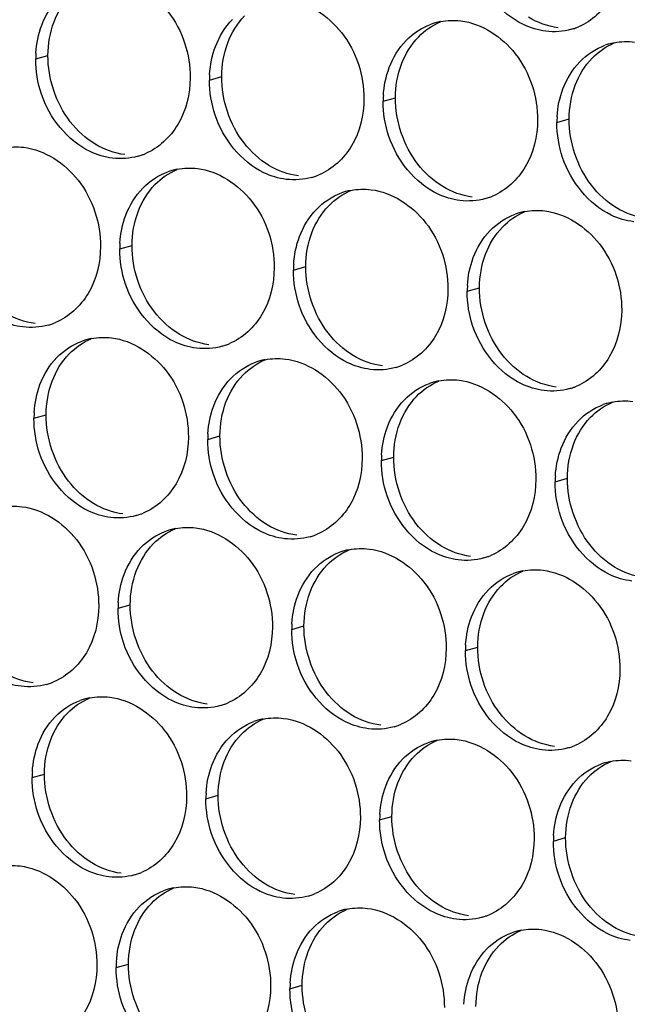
# Paper-space layout '45651_1_3' of a CAD drawing. Header units: millimetres. Extents: x -231 to 594, y 0 to 420.
# Tile 69 of 247: x 97 to 102, y 144 to 153. Entities that reach past the tile are written whole.
import ezdxf

# ---------------------------------------------------------------- set-up
doc = ezdxf.new("R2010")
doc.units = ezdxf.units.MM
doc.header["$LTSCALE"] = 32.67
doc.layers.add('02___PRT_ALL_AXES', color=7, linetype='CONTINUOUS')

psp = doc.layouts.new('45651_1_3')

# ---------------------------------------------------------------- linework, layer by layer
at = {"layer": '02___PRT_ALL_AXES', "color": 7, "linetype": 'CONTINUOUS'}
for p, q in [((96.9356, 152.5964), (97.0428, 152.6271)), ((98.4551, 152.4109), (98.5623, 152.4416)), ((99.9747, 152.2254), (100.0819, 152.2561)), ((101.4943, 152.04), (101.6015, 152.0706)), ((97.6707, 150.9333), (97.7779, 150.964)), ((99.1903, 150.7478), (99.2975, 150.7785)), ((100.7099, 150.5623), (100.8171, 150.593)), ((96.92, 149.4515), (97.0272, 149.4822)), ((98.4396, 149.266), (98.5468, 149.2967)), ((99.9592, 149.0806), (100.0664, 149.1112)), ((101.4788, 148.8951), (101.586, 148.9258)), ((97.6552, 147.7884), (97.7623, 147.8191)), ((99.1747, 147.6029), (99.2819, 147.6336)), ((100.6943, 147.4174), (100.8015, 147.4481)), ((96.9045, 146.3066), (97.0117, 146.3373)), ((98.4241, 146.1211), (98.5313, 146.1518)), ((99.9436, 145.9357), (100.0508, 145.9663)), ((101.4632, 145.7502), (101.5704, 145.7809)), ((97.6396, 144.6435), (97.7468, 144.6742)), ((99.1592, 144.458), (99.2664, 144.4887))]:
    psp.add_line(p, q, dxfattribs=at)
at = {"layer": '02___PRT_ALL_AXES', "color": 3, "linetype": 'CONTINUOUS'}
for centre, radius, start, end in [((100.5801, 152.3864), 0.5467, 105.94061, 109.76751), ((100.5815, 152.3814), 0.5519, 100.97724, 105.93831), ((101.4702, 153.3827), 0.5481, 289.77289, 292.73686), ((101.4707, 153.3814), 0.5467, 285.94061, 289.76751), ((102.0997, 152.201), 0.5467, 105.94061, 109.76751), ((102.1011, 152.1959), 0.5519, 100.97724, 105.93831), ((97.8274, 152.592), 0.8918, 176.51802, 179.71686), ((99.347, 152.4065), 0.8918, 176.51802, 179.71686), ((100.8666, 152.221), 0.8918, 176.51802, 179.71686), ((102.3861, 152.0356), 0.8918, 176.51802, 179.71686), ((97.6809, 152.2705), 0.5467, 285.94061, 289.76751), ((97.6804, 152.2719), 0.5481, 289.77289, 292.73686), ((98.2761, 151.0943), 0.5467, 105.94061, 109.76751), ((98.2775, 151.0892), 0.5519, 100.97724, 105.93831), ((99.1999, 152.0864), 0.5481, 289.77289, 292.73686), ((99.2005, 152.0851), 0.5467, 285.94061, 289.76751), ((99.7957, 150.9088), 0.5467, 105.94061, 109.76751), ((99.7971, 150.9038), 0.5519, 100.97724, 105.93831), ((100.7201, 151.8996), 0.5467, 285.94061, 289.76751), ((100.7195, 151.9009), 0.5481, 289.77289, 292.73686), ((101.3153, 150.7233), 0.5467, 105.94061, 109.76751), ((101.3167, 150.7183), 0.5519, 100.97724, 105.93831), ((98.5625, 150.9289), 0.8918, 176.51802, 179.71686), ((100.0821, 150.7434), 0.8918, 176.51802, 179.71686), ((101.6017, 150.5579), 0.8918, 176.51802, 179.71686), ((96.8959, 150.7942), 0.5481, 289.77289, 292.73686), ((96.8964, 150.7929), 0.5467, 285.94061, 289.76751), ((97.5254, 149.6125), 0.5467, 105.94061, 109.76751), ((97.5268, 149.6075), 0.5519, 100.97724, 105.93831), ((98.416, 150.6074), 0.5467, 285.94061, 289.76751), ((98.4155, 150.6087), 0.5481, 289.77289, 292.73686), ((99.045, 149.427), 0.5467, 105.94061, 109.76751), ((99.0464, 149.422), 0.5519, 100.97724, 105.93831), ((99.9356, 150.4219), 0.5467, 285.94061, 289.76751), ((99.9351, 150.4233), 0.5481, 289.77289, 292.73686), ((100.566, 149.2365), 0.5519, 100.97724, 105.93831), ((100.5646, 149.2415), 0.5467, 105.94061, 109.76751), ((101.4552, 150.2365), 0.5467, 285.94061, 289.76751), ((101.4547, 150.2378), 0.5481, 289.77289, 292.73686), ((102.0842, 149.0561), 0.5467, 105.94061, 109.76751), ((102.0856, 149.051), 0.5519, 100.97724, 105.93831), ((97.8118, 149.4471), 0.8918, 176.51802, 179.71686), ((99.3314, 149.2616), 0.8918, 176.51802, 179.71686), ((100.851, 149.0761), 0.8918, 176.51802, 179.71686), ((102.3706, 148.8907), 0.8918, 176.51802, 179.71686), ((97.6653, 149.1256), 0.5467, 285.94061, 289.76751), ((97.6648, 149.127), 0.5481, 289.77289, 292.73686), ((98.262, 147.9443), 0.5519, 100.97724, 105.93831), ((98.2606, 147.9494), 0.5467, 105.94061, 109.76751), ((99.1849, 148.9402), 0.5467, 285.94061, 289.76751), ((99.1844, 148.9415), 0.5481, 289.77289, 292.73686), ((99.7801, 147.7639), 0.5467, 105.94061, 109.76751), ((99.7816, 147.7589), 0.5519, 100.97724, 105.93831), ((100.7045, 148.7547), 0.5467, 285.94061, 289.76751), ((100.704, 148.756), 0.5481, 289.77289, 292.73686), ((101.2997, 147.5784), 0.5467, 105.94061, 109.76751), ((101.3011, 147.5734), 0.5519, 100.97724, 105.93831), ((98.547, 147.784), 0.8918, 176.51802, 179.71686), ((100.0666, 147.5985), 0.8918, 176.51802, 179.71686), ((101.5861, 147.413), 0.8918, 176.51802, 179.71686), ((96.8809, 147.648), 0.5467, 285.94061, 289.76751), ((96.8804, 147.6493), 0.5481, 289.77289, 292.73686), ((97.5099, 146.4676), 0.5467, 105.94061, 109.76751), ((97.5113, 146.4626), 0.5519, 100.97724, 105.93831), ((98.4005, 147.4625), 0.5467, 285.94061, 289.76751), ((98.4, 147.4638), 0.5481, 289.77289, 292.73686), ((99.0295, 146.2821), 0.5467, 105.94061, 109.76751), ((99.0309, 146.2771), 0.5519, 100.97724, 105.93831), ((99.9201, 147.277), 0.5467, 285.94061, 289.76751), ((99.9195, 147.2784), 0.5481, 289.77289, 292.73686), ((100.549, 146.0967), 0.5467, 105.94061, 109.76751), ((100.5505, 146.0916), 0.5519, 100.97724, 105.93831), ((101.4391, 147.0929), 0.5481, 289.77289, 292.73686), ((101.4397, 147.0916), 0.5467, 285.94061, 289.76751), ((102.0686, 145.9112), 0.5467, 105.94061, 109.76751), ((102.07, 145.9061), 0.5519, 100.97724, 105.93831), ((97.7963, 146.3022), 0.8918, 176.51802, 179.71686), ((99.3159, 146.1167), 0.8918, 176.51802, 179.71686), ((100.8355, 145.9313), 0.8918, 176.51802, 179.71686), ((102.355, 145.7458), 0.8918, 176.51802, 179.71686), ((97.6498, 145.9808), 0.5467, 285.94061, 289.76751), ((97.6493, 145.9821), 0.5481, 289.77289, 292.73686), ((98.245, 144.8045), 0.5467, 105.94061, 109.76751), ((98.2464, 144.7995), 0.5519, 100.97724, 105.93831), ((99.1689, 145.7966), 0.5481, 289.77289, 292.73686), ((99.1694, 145.7953), 0.5467, 285.94061, 289.76751), ((99.7646, 144.619), 0.5467, 105.94061, 109.76751), ((99.766, 144.614), 0.5519, 100.97724, 105.93831), ((100.689, 145.6098), 0.5467, 285.94061, 289.76751), ((100.6884, 145.6111), 0.5481, 289.77289, 292.73686), ((101.2842, 144.4335), 0.5467, 105.94061, 109.76751), ((101.2856, 144.4285), 0.5519, 100.97724, 105.93831), ((98.5314, 144.6391), 0.8918, 176.51802, 179.71686), ((100.051, 144.4536), 0.8918, 176.51802, 179.71686)]:
    psp.add_arc(centre, radius, start, end, dxfattribs=at)
for points, knots in [([(102.0761, 153.5423), (102.0754, 153.401), (102.0125, 153.1248), (101.7999, 152.9265), (101.6821, 152.8771)], [0, 0, 0, 0, 0.525086, 1, 1, 1, 1]), ([(101.3969, 152.8386), (101.3293, 152.8468), (101.0489, 152.9307), (100.8453, 153.1917), (100.7753, 153.4001)], [0, 0, 0, 0, 0.236458, 1, 1, 1, 1]), ([(97.6148, 153.3002), (97.7991, 153.2777), (98.1625, 153.0366), (98.2873, 152.6355), (98.2863, 152.4315)], [0, 0, 0, 0, 0.476473, 1, 1, 1, 1]), ([(99.1344, 153.1147), (99.3187, 153.0922), (99.6821, 152.8511), (99.8069, 152.4501), (99.8059, 152.2461)], [0, 0, 0, 0, 0.476473, 1, 1, 1, 1]), ([(100.654, 152.9292), (100.8383, 152.9067), (101.2017, 152.6656), (101.3265, 152.2646), (101.3255, 152.0606)], [0, 0, 0, 0, 0.476473, 1, 1, 1, 1]), ([(98.2863, 152.4315), (98.2856, 152.2902), (98.2226, 152.014), (98.0101, 151.8157), (97.8922, 151.7663)], [0, 0, 0, 0, 0.525086, 1, 1, 1, 1]), ([(97.607, 151.7277), (97.5395, 151.736), (97.2591, 151.8198), (97.0554, 152.0808), (96.9855, 152.2892)], [0, 0, 0, 0, 0.236458, 1, 1, 1, 1]), ([(99.8059, 152.2461), (99.8052, 152.1048), (99.7422, 151.8285), (99.5297, 151.6302), (99.4118, 151.5808)], [0, 0, 0, 0, 0.525086, 1, 1, 1, 1]), ([(99.1266, 151.5423), (99.0591, 151.5505), (98.7787, 151.6344), (98.575, 151.8954), (98.5051, 152.1038)], [0, 0, 0, 0, 0.236458, 1, 1, 1, 1]), ([(101.3255, 152.0606), (101.3248, 151.9193), (101.2618, 151.6431), (101.0493, 151.4448), (100.9314, 151.3954)], [0, 0, 0, 0, 0.525086, 1, 1, 1, 1]), ([(100.6462, 151.3568), (100.5786, 151.365), (100.2983, 151.4489), (100.0946, 151.7099), (100.0246, 151.9183)], [0, 0, 0, 0, 0.236458, 1, 1, 1, 1]), ([(96.8304, 151.8225), (97.0147, 151.8), (97.378, 151.5589), (97.5029, 151.1579), (97.5019, 150.9539)], [0, 0, 0, 0, 0.476473, 1, 1, 1, 1]), ([(102.1658, 151.1713), (102.0982, 151.1796), (101.8178, 151.2634), (101.6142, 151.5244), (101.5442, 151.7328)], [0, 0, 0, 0, 0.236458, 1, 1, 1, 1]), ([(98.35, 151.6371), (98.5343, 151.6146), (98.8976, 151.3735), (99.0224, 150.9724), (99.0214, 150.7684)], [0, 0, 0, 0, 0.476473, 1, 1, 1, 1]), ([(99.8695, 151.4516), (100.0538, 151.4291), (100.4172, 151.188), (100.542, 150.7869), (100.541, 150.5829)], [0, 0, 0, 0, 0.476473, 1, 1, 1, 1]), ([(101.3891, 151.2661), (101.5734, 151.2436), (101.9368, 151.0025), (102.0616, 150.6015), (102.0606, 150.3975)], [0, 0, 0, 0, 0.476473, 1, 1, 1, 1]), ([(97.5019, 150.9539), (97.5012, 150.8126), (97.4382, 150.5364), (97.2256, 150.3381), (97.1078, 150.2887)], [0, 0, 0, 0, 0.525086, 1, 1, 1, 1]), ([(96.8226, 150.2501), (96.755, 150.2583), (96.4746, 150.3422), (96.271, 150.6032), (96.201, 150.8116)], [0, 0, 0, 0, 0.236458, 1, 1, 1, 1]), ([(99.0214, 150.7684), (99.0207, 150.6271), (98.9578, 150.3509), (98.7452, 150.1526), (98.6274, 150.1032)], [0, 0, 0, 0, 0.525086, 1, 1, 1, 1]), ([(98.3422, 150.0646), (98.2746, 150.0729), (97.9942, 150.1567), (97.7906, 150.4177), (97.7206, 150.6261)], [0, 0, 0, 0, 0.236458, 1, 1, 1, 1]), ([(100.541, 150.5829), (100.5403, 150.4416), (100.4773, 150.1654), (100.2648, 149.9671), (100.1469, 149.9177)], [0, 0, 0, 0, 0.525086, 1, 1, 1, 1]), ([(99.8618, 149.8791), (99.7942, 149.8874), (99.5138, 149.9712), (99.3102, 150.2322), (99.2402, 150.4406)], [0, 0, 0, 0, 0.236458, 1, 1, 1, 1]), ([(102.0606, 150.3975), (102.0599, 150.2562), (101.9969, 149.9799), (101.7844, 149.7816), (101.6665, 149.7322)], [0, 0, 0, 0, 0.525086, 1, 1, 1, 1]), ([(101.3813, 149.6937), (101.3138, 149.7019), (101.0334, 149.7858), (100.8297, 150.0468), (100.7598, 150.2552)], [0, 0, 0, 0, 0.236458, 1, 1, 1, 1]), ([(97.5993, 150.1553), (97.7836, 150.1328), (98.147, 149.8917), (98.2718, 149.4906), (98.2708, 149.2866)], [0, 0, 0, 0, 0.476473, 1, 1, 1, 1]), ([(99.1189, 149.9698), (99.3032, 149.9473), (99.6665, 149.7062), (99.7913, 149.3052), (99.7903, 149.1012)], [0, 0, 0, 0, 0.476473, 1, 1, 1, 1]), ([(100.6384, 149.7843), (100.8227, 149.7618), (101.1861, 149.5207), (101.3109, 149.1197), (101.3099, 148.9157)], [0, 0, 0, 0, 0.476473, 1, 1, 1, 1]), ([(98.2708, 149.2866), (98.2701, 149.1453), (98.2071, 148.8691), (97.9945, 148.6708), (97.8767, 148.6214)], [0, 0, 0, 0, 0.525086, 1, 1, 1, 1]), ([(97.5915, 148.5829), (97.5239, 148.5911), (97.2435, 148.6749), (97.0399, 148.936), (96.9699, 149.1444)], [0, 0, 0, 0, 0.236458, 1, 1, 1, 1]), ([(99.7903, 149.1012), (99.7896, 148.9599), (99.7267, 148.6837), (99.5141, 148.4853), (99.3963, 148.436)], [0, 0, 0, 0, 0.525086, 1, 1, 1, 1]), ([(99.1111, 148.3974), (99.0435, 148.4056), (98.7631, 148.4895), (98.5595, 148.7505), (98.4895, 148.9589)], [0, 0, 0, 0, 0.236458, 1, 1, 1, 1]), ([(101.3099, 148.9157), (101.3092, 148.7744), (101.2462, 148.4982), (101.0337, 148.2999), (100.9158, 148.2505)], [0, 0, 0, 0, 0.525086, 1, 1, 1, 1]), ([(100.6307, 148.2119), (100.5631, 148.2201), (100.2827, 148.304), (100.0791, 148.565), (100.0091, 148.7734)], [0, 0, 0, 0, 0.236458, 1, 1, 1, 1]), ([(96.8148, 148.6776), (96.9991, 148.6552), (97.3625, 148.414), (97.4873, 148.013), (97.4863, 147.809)], [0, 0, 0, 0, 0.476473, 1, 1, 1, 1]), ([(102.1503, 148.0264), (102.0827, 148.0347), (101.8023, 148.1185), (101.5986, 148.3795), (101.5287, 148.5879)], [0, 0, 0, 0, 0.236458, 1, 1, 1, 1]), ([(98.3344, 148.4922), (98.5187, 148.4697), (98.8821, 148.2286), (99.0069, 147.8275), (99.0059, 147.6235)], [0, 0, 0, 0, 0.476473, 1, 1, 1, 1]), ([(99.854, 148.3067), (100.0383, 148.2842), (100.4017, 148.0431), (100.5265, 147.642), (100.5255, 147.438)], [0, 0, 0, 0, 0.476473, 1, 1, 1, 1]), ([(101.3736, 148.1212), (101.5579, 148.0987), (101.9213, 147.8576), (102.0461, 147.4566), (102.0451, 147.2526)], [0, 0, 0, 0, 0.476473, 1, 1, 1, 1]), ([(97.4863, 147.809), (97.4856, 147.6677), (97.4226, 147.3915), (97.2101, 147.1932), (97.0922, 147.1438)], [0, 0, 0, 0, 0.525086, 1, 1, 1, 1]), ([(96.8071, 147.1052), (96.7395, 147.1135), (96.4591, 147.1973), (96.2554, 147.4583), (96.1855, 147.6667)], [0, 0, 0, 0, 0.236458, 1, 1, 1, 1]), ([(99.0059, 147.6235), (99.0052, 147.4822), (98.9422, 147.206), (98.7297, 147.0077), (98.6118, 146.9583)], [0, 0, 0, 0, 0.525086, 1, 1, 1, 1]), ([(98.3266, 146.9197), (98.2591, 146.928), (97.9787, 147.0118), (97.775, 147.2728), (97.7051, 147.4812)], [0, 0, 0, 0, 0.236458, 1, 1, 1, 1]), ([(100.5255, 147.438), (100.5248, 147.2967), (100.4618, 147.0205), (100.2493, 146.8222), (100.1314, 146.7728)], [0, 0, 0, 0, 0.525086, 1, 1, 1, 1]), ([(99.8462, 146.7343), (99.7786, 146.7425), (99.4983, 146.8264), (99.2946, 147.0874), (99.2247, 147.2958)], [0, 0, 0, 0, 0.236458, 1, 1, 1, 1]), ([(102.0451, 147.2526), (102.0444, 147.1113), (101.9814, 146.8351), (101.7688, 146.6367), (101.651, 146.5874)], [0, 0, 0, 0, 0.525086, 1, 1, 1, 1]), ([(101.3658, 146.5488), (101.2982, 146.557), (101.0179, 146.6409), (100.8142, 146.9019), (100.7442, 147.1103)], [0, 0, 0, 0, 0.236458, 1, 1, 1, 1]), ([(97.5837, 147.0104), (97.768, 146.9879), (98.1314, 146.7468), (98.2562, 146.3457), (98.2552, 146.1417)], [0, 0, 0, 0, 0.476473, 1, 1, 1, 1]), ([(99.1033, 146.8249), (99.2876, 146.8024), (99.651, 146.5613), (99.7758, 146.1603), (99.7748, 145.9563)], [0, 0, 0, 0, 0.476473, 1, 1, 1, 1]), ([(100.6229, 146.6395), (100.8072, 146.617), (101.1706, 146.3759), (101.2954, 145.9748), (101.2944, 145.7708)], [0, 0, 0, 0, 0.476473, 1, 1, 1, 1]), ([(98.2552, 146.1417), (98.2545, 146.0005), (98.1915, 145.7242), (97.979, 145.5259), (97.8611, 145.4765)], [0, 0, 0, 0, 0.525086, 1, 1, 1, 1]), ([(97.576, 145.438), (97.5084, 145.4462), (97.228, 145.5301), (97.0243, 145.7911), (96.9544, 145.9995)], [0, 0, 0, 0, 0.236458, 1, 1, 1, 1]), ([(99.7748, 145.9563), (99.7741, 145.815), (99.7111, 145.5388), (99.4986, 145.3405), (99.3807, 145.2911)], [0, 0, 0, 0, 0.525086, 1, 1, 1, 1]), ([(99.0955, 145.2525), (99.028, 145.2607), (98.7476, 145.3446), (98.5439, 145.6056), (98.474, 145.814)], [0, 0, 0, 0, 0.236458, 1, 1, 1, 1]), ([(101.2944, 145.7708), (101.2937, 145.6295), (101.2307, 145.3533), (101.0182, 145.155), (100.9003, 145.1056)], [0, 0, 0, 0, 0.525086, 1, 1, 1, 1]), ([(100.6151, 145.067), (100.5475, 145.0753), (100.2672, 145.1591), (100.0635, 145.4201), (99.9936, 145.6285)], [0, 0, 0, 0, 0.236458, 1, 1, 1, 1]), ([(96.7993, 145.5328), (96.9836, 145.5103), (97.347, 145.2692), (97.4718, 144.8681), (97.4708, 144.6641)], [0, 0, 0, 0, 0.476473, 1, 1, 1, 1]), ([(102.1347, 144.8815), (102.0671, 144.8898), (101.7868, 144.9736), (101.5831, 145.2346), (101.5131, 145.443)], [0, 0, 0, 0, 0.236458, 1, 1, 1, 1]), ([(98.3189, 145.3473), (98.5032, 145.3248), (98.8665, 145.0837), (98.9914, 144.6826), (98.9904, 144.4786)], [0, 0, 0, 0, 0.476473, 1, 1, 1, 1]), ([(99.8384, 145.1618), (100.0227, 145.1393), (100.3861, 144.8982), (100.5109, 144.4971), (100.5099, 144.2932)], [0, 0, 0, 0, 0.476473, 1, 1, 1, 1]), ([(101.358, 144.9763), (101.5423, 144.9538), (101.9057, 144.7127), (102.0305, 144.3117), (102.0295, 144.1077)], [0, 0, 0, 0, 0.476473, 1, 1, 1, 1]), ([(97.4708, 144.6641), (97.4701, 144.5228), (97.4071, 144.2466), (97.1946, 144.0483), (97.0767, 143.9989)], [0, 0, 0, 0, 0.525086, 1, 1, 1, 1]), ([(98.9904, 144.4786), (98.9897, 144.3373), (98.9267, 144.0611), (98.7141, 143.8628), (98.5963, 143.8134)], [0, 0, 0, 0, 0.525086, 1, 1, 1, 1]), ([(98.3111, 143.7748), (98.2435, 143.7831), (97.9631, 143.8669), (97.7595, 144.1279), (97.6895, 144.3363)], [0, 0, 0, 0, 0.236458, 1, 1, 1, 1])]:
    psp.add_open_spline(points, degree=3, knots=knots, dxfattribs=at)
at = {"layer": '02___PRT_ALL_AXES', "color": 7, "linetype": 'CONTINUOUS'}
for points in [[(97.0957, 152.9217), (97.1285, 153.0088), (97.1786, 153.0919), (97.2433, 153.1589)], [(98.6152, 152.7362), (98.648, 152.8234), (98.6982, 152.9064), (98.7629, 152.9734)], [(101.5041, 152.8692), (101.4135, 152.8803), (101.324, 152.9133), (101.2459, 152.9606)], [(97.0428, 152.6271), (97.0432, 152.7268), (97.0605, 152.8283), (97.0957, 152.9217)], [(100.2825, 152.7879), (100.3369, 152.8443), (100.4037, 152.8911), (100.476, 152.9213)], [(100.1348, 152.5507), (100.1676, 152.6379), (100.2178, 152.7209), (100.2825, 152.7879)], [(98.5623, 152.4416), (98.5628, 152.5414), (98.5801, 152.6428), (98.6152, 152.7362)], [(101.8021, 152.6024), (101.8565, 152.6588), (101.9233, 152.7056), (101.9956, 152.7359)], [(97.2378, 152.047), (97.113, 152.2084), (97.0417, 152.4231), (97.0428, 152.6271)], [(100.0819, 152.2561), (100.0824, 152.3559), (100.0997, 152.4573), (100.1348, 152.5507)], [(101.6544, 152.3652), (101.6872, 152.4524), (101.7374, 152.5355), (101.8021, 152.6024)], [(98.7574, 151.8615), (98.6326, 152.0229), (98.5613, 152.2376), (98.5623, 152.4416)], [(101.6015, 152.0706), (101.602, 152.1704), (101.6193, 152.2719), (101.6544, 152.3652)], [(100.277, 151.676), (100.1522, 151.8374), (100.0809, 152.0521), (100.0819, 152.2561)], [(97.4561, 151.8498), (97.3722, 151.9006), (97.2978, 151.9694), (97.2378, 152.047)], [(101.7966, 151.4906), (101.6718, 151.6519), (101.6005, 151.8666), (101.6015, 152.0706)], [(97.7142, 151.7584), (97.6236, 151.7695), (97.5342, 151.8025), (97.4561, 151.8498)], [(98.9757, 151.6643), (98.8918, 151.7151), (98.8174, 151.784), (98.7574, 151.8615)], [(99.2338, 151.5729), (99.1432, 151.584), (99.0537, 151.617), (98.9757, 151.6643)], [(100.4953, 151.4789), (100.4114, 151.5297), (100.337, 151.5985), (100.277, 151.676)], [(97.9785, 151.4958), (98.0329, 151.5521), (98.0997, 151.5989), (98.172, 151.6292)], [(97.8308, 151.2586), (97.8636, 151.3457), (97.9137, 151.4288), (97.9785, 151.4958)], [(99.498, 151.3103), (99.5525, 151.3666), (99.6193, 151.4134), (99.6916, 151.4437)], [(100.7534, 151.3875), (100.6628, 151.3985), (100.5733, 151.4316), (100.4953, 151.4789)], [(102.0148, 151.2934), (101.931, 151.3442), (101.8566, 151.413), (101.7966, 151.4906)], [(97.7779, 150.964), (97.7784, 151.0637), (97.7956, 151.1652), (97.8308, 151.2586)], [(99.3504, 151.0731), (99.3832, 151.1602), (99.4333, 151.2433), (99.498, 151.3103)], [(101.0176, 151.1248), (101.0721, 151.1812), (101.1389, 151.2279), (101.2111, 151.2582)], [(102.273, 151.202), (102.1824, 151.213), (102.0929, 151.2461), (102.0148, 151.2934)], [(99.2975, 150.7785), (99.298, 150.8782), (99.3152, 150.9797), (99.3504, 151.0731)], [(100.87, 150.8876), (100.9028, 150.9748), (100.9529, 151.0578), (101.0176, 151.1248)], [(97.973, 150.3839), (97.8481, 150.5452), (97.7769, 150.76), (97.7779, 150.964)], [(100.8171, 150.593), (100.8176, 150.6928), (100.8348, 150.7942), (100.87, 150.8876)], [(99.4925, 150.1984), (99.3677, 150.3598), (99.2965, 150.5745), (99.2975, 150.7785)], [(101.0121, 150.0129), (100.8873, 150.1743), (100.8161, 150.389), (100.8171, 150.593)], [(96.9298, 150.2808), (96.8392, 150.2918), (96.7497, 150.3249), (96.6716, 150.3722)], [(98.1912, 150.1867), (98.1074, 150.2375), (98.0329, 150.3063), (97.973, 150.3839)], [(97.2278, 150.014), (97.2822, 150.0703), (97.349, 150.1171), (97.4213, 150.1474)], [(98.4494, 150.0953), (98.3588, 150.1064), (98.2693, 150.1394), (98.1912, 150.1867)], [(99.7108, 150.0012), (99.6269, 150.052), (99.5525, 150.1208), (99.4925, 150.1984)], [(97.0801, 149.7768), (97.1129, 149.8639), (97.1631, 149.947), (97.2278, 150.014)], [(98.7474, 149.8285), (98.8018, 149.8849), (98.8686, 149.9316), (98.9409, 149.9619)], [(99.969, 149.9098), (99.8783, 149.9209), (99.7889, 149.9539), (99.7108, 150.0012)], [(101.2304, 149.8157), (101.1465, 149.8665), (101.0721, 149.9354), (101.0121, 150.0129)], [(97.0272, 149.4822), (97.0277, 149.582), (97.045, 149.6834), (97.0801, 149.7768)], [(98.5997, 149.5913), (98.6325, 149.6785), (98.6827, 149.7615), (98.7474, 149.8285)], [(100.2669, 149.643), (100.3214, 149.6994), (100.3882, 149.7462), (100.4605, 149.7764)], [(101.4885, 149.7243), (101.3979, 149.7354), (101.3085, 149.7684), (101.2304, 149.8157)], [(100.1193, 149.4058), (100.1521, 149.493), (100.2022, 149.576), (100.2669, 149.643)], [(98.5468, 149.2967), (98.5473, 149.3965), (98.5645, 149.4979), (98.5997, 149.5913)], [(101.7865, 149.4576), (101.841, 149.5139), (101.9078, 149.5607), (101.98, 149.591)], [(97.2223, 148.9021), (97.0975, 149.0635), (97.0262, 149.2782), (97.0272, 149.4822)], [(101.6389, 149.2204), (101.6717, 149.3075), (101.7218, 149.3906), (101.7865, 149.4576)], [(100.0664, 149.1112), (100.0669, 149.211), (100.0841, 149.3125), (100.1193, 149.4058)], [(98.7419, 148.7166), (98.617, 148.878), (98.5458, 149.0927), (98.5468, 149.2967)], [(101.586, 148.9258), (101.5865, 149.0255), (101.6037, 149.127), (101.6389, 149.2204)], [(100.2614, 148.5311), (100.1366, 148.6925), (100.0654, 148.9072), (100.0664, 149.1112)], [(101.781, 148.3457), (101.6562, 148.507), (101.585, 148.7218), (101.586, 148.9258)], [(97.4405, 148.7049), (97.3567, 148.7557), (97.2823, 148.8245), (97.2223, 148.9021)], [(97.6987, 148.6135), (97.6081, 148.6246), (97.5186, 148.6576), (97.4405, 148.7049)], [(98.9601, 148.5194), (98.8763, 148.5703), (98.8018, 148.6391), (98.7419, 148.7166)], [(97.9629, 148.3509), (98.0173, 148.4072), (98.0842, 148.454), (98.1564, 148.4843)], [(99.2183, 148.4281), (99.1277, 148.4391), (99.0382, 148.4721), (98.9601, 148.5194)], [(100.4797, 148.334), (100.3959, 148.3848), (100.3214, 148.4536), (100.2614, 148.5311)], [(97.8152, 148.1137), (97.8481, 148.2008), (97.8982, 148.2839), (97.9629, 148.3509)], [(100.7379, 148.2426), (100.6473, 148.2536), (100.5578, 148.2867), (100.4797, 148.334)], [(101.9993, 148.1485), (101.9154, 148.1993), (101.841, 148.2681), (101.781, 148.3457)], [(99.4825, 148.1654), (99.5369, 148.2217), (99.6038, 148.2685), (99.676, 148.2988)], [(99.3348, 147.9282), (99.3676, 148.0154), (99.4178, 148.0984), (99.4825, 148.1654)], [(102.2574, 148.0571), (102.1668, 148.0682), (102.0774, 148.1012), (101.9993, 148.1485)], [(97.7623, 147.8191), (97.7628, 147.9188), (97.7801, 148.0203), (97.8152, 148.1137)], [(101.0021, 147.9799), (101.0565, 148.0363), (101.1233, 148.083), (101.1956, 148.1133)], [(100.8544, 147.7427), (100.8872, 147.8299), (100.9374, 147.9129), (101.0021, 147.9799)], [(99.2819, 147.6336), (99.2824, 147.7334), (99.2997, 147.8348), (99.3348, 147.9282)], [(97.9574, 147.239), (97.8326, 147.4003), (97.7613, 147.6151), (97.7623, 147.8191)], [(100.8015, 147.4481), (100.802, 147.5479), (100.8193, 147.6493), (100.8544, 147.7427)], [(99.477, 147.0535), (99.3522, 147.2149), (99.2809, 147.4296), (99.2819, 147.6336)], [(100.9966, 146.868), (100.8718, 147.0294), (100.8005, 147.2441), (100.8015, 147.4481)], [(96.9142, 147.1359), (96.8236, 147.1469), (96.7342, 147.18), (96.6561, 147.2273)], [(98.1757, 147.0418), (98.0918, 147.0926), (98.0174, 147.1614), (97.9574, 147.239)], [(98.4338, 146.9504), (98.3432, 146.9615), (98.2538, 146.9945), (98.1757, 147.0418)], [(99.6953, 146.8563), (99.6114, 146.9071), (99.537, 146.9759), (99.477, 147.0535)], [(97.2122, 146.8691), (97.2667, 146.9255), (97.3335, 146.9722), (97.4058, 147.0025)], [(97.0646, 146.6319), (97.0974, 146.7191), (97.1475, 146.8021), (97.2122, 146.8691)], [(99.9534, 146.7649), (99.8628, 146.776), (99.7733, 146.809), (99.6953, 146.8563)], [(101.2148, 146.6708), (101.131, 146.7217), (101.0566, 146.7905), (100.9966, 146.868)], [(98.7318, 146.6836), (98.7862, 146.74), (98.8531, 146.7867), (98.9253, 146.817)], [(98.5842, 146.4464), (98.617, 146.5336), (98.6671, 146.6166), (98.7318, 146.6836)], [(101.473, 146.5795), (101.3824, 146.5905), (101.2929, 146.6235), (101.2148, 146.6708)], [(97.0117, 146.3373), (97.0122, 146.4371), (97.0294, 146.5385), (97.0646, 146.6319)], [(100.2514, 146.4981), (100.3058, 146.5545), (100.3727, 146.6013), (100.4449, 146.6316)], [(100.1037, 146.2609), (100.1365, 146.3481), (100.1867, 146.4312), (100.2514, 146.4981)], [(98.5313, 146.1518), (98.5317, 146.2516), (98.549, 146.353), (98.5842, 146.4464)], [(101.771, 146.3127), (101.8254, 146.369), (101.8922, 146.4158), (101.9645, 146.4461)], [(97.2067, 145.7572), (97.0819, 145.9186), (97.0107, 146.1333), (97.0117, 146.3373)], [(100.0508, 145.9663), (100.0513, 146.0661), (100.0686, 146.1676), (100.1037, 146.2609)], [(101.6233, 146.0755), (101.6561, 146.1626), (101.7063, 146.2457), (101.771, 146.3127)], [(98.7263, 145.5717), (98.6015, 145.7331), (98.5302, 145.9478), (98.5313, 146.1518)], [(101.5704, 145.7809), (101.5709, 145.8806), (101.5882, 145.9821), (101.6233, 146.0755)], [(100.2459, 145.3863), (100.1211, 145.5476), (100.0498, 145.7623), (100.0508, 145.9663)], [(97.425, 145.56), (97.3411, 145.6108), (97.2667, 145.6797), (97.2067, 145.7572)], [(101.7655, 145.2008), (101.6407, 145.3621), (101.5694, 145.5769), (101.5704, 145.7809)], [(97.6832, 145.4686), (97.5925, 145.4797), (97.5031, 145.5127), (97.425, 145.56)], [(98.9446, 145.3746), (98.8607, 145.4254), (98.7863, 145.4942), (98.7263, 145.5717)], [(99.2027, 145.2832), (99.1121, 145.2942), (99.0227, 145.3273), (98.9446, 145.3746)], [(100.4642, 145.1891), (100.3803, 145.2399), (100.3059, 145.3087), (100.2459, 145.3863)], [(97.9474, 145.206), (98.0018, 145.2623), (98.0686, 145.3091), (98.1409, 145.3394)], [(97.7997, 144.9688), (97.8325, 145.0559), (97.8827, 145.139), (97.9474, 145.206)], [(99.4669, 145.0205), (99.5214, 145.0769), (99.5882, 145.1236), (99.6605, 145.1539)], [(100.7223, 145.0977), (100.6317, 145.1087), (100.5422, 145.1418), (100.4642, 145.1891)], [(101.9837, 145.0036), (101.8999, 145.0544), (101.8255, 145.1232), (101.7655, 145.2008)], [(97.7468, 144.6742), (97.7473, 144.7739), (97.7646, 144.8754), (97.7997, 144.9688)], [(99.3193, 144.7833), (99.3521, 144.8705), (99.4022, 144.9535), (99.4669, 145.0205)], [(100.9865, 144.835), (101.041, 144.8914), (101.1078, 144.9382), (101.1801, 144.9684)], [(102.2419, 144.9122), (102.1513, 144.9233), (102.0618, 144.9563), (101.9837, 145.0036)], [(99.2664, 144.4887), (99.2669, 144.5885), (99.2841, 144.6899), (99.3193, 144.7833)], [(100.8389, 144.5978), (100.8717, 144.685), (100.9218, 144.768), (100.9865, 144.835)], [(97.9419, 144.0941), (97.8171, 144.2555), (97.7458, 144.4702), (97.7468, 144.6742)], [(100.786, 144.3032), (100.7865, 144.403), (100.8037, 144.5044), (100.8389, 144.5978)], [(99.4615, 143.9086), (99.3366, 144.07), (99.2654, 144.2847), (99.2664, 144.4887)]]:
    psp.add_open_spline(points, degree=3, dxfattribs=at)
at = {"layer": '02___PRT_ALL_AXES', "color": 3, "linetype": 'CONTINUOUS'}
for points in [[(96.9885, 152.891), (97.0213, 152.9782), (97.0714, 153.0612), (97.1361, 153.1282)], [(96.9372, 152.6462), (96.9423, 152.7294), (96.9591, 152.813), (96.9885, 152.891)], [(98.508, 152.7055), (98.5409, 152.7927), (98.591, 152.8757), (98.6557, 152.9427)], [(100.1753, 152.7572), (100.2361, 152.8202), (100.3128, 152.8713), (100.3952, 152.9009)], [(100.4764, 152.9232), (100.5346, 152.9345), (100.5952, 152.9364), (100.654, 152.9292)], [(101.6209, 152.8557), (101.5489, 152.8351), (101.4712, 152.8295), (101.3969, 152.8386)], [(98.4568, 152.4607), (98.4618, 152.5439), (98.4787, 152.6275), (98.508, 152.7055)], [(100.0276, 152.52), (100.0604, 152.6072), (100.1106, 152.6903), (100.1753, 152.7572)], [(101.6949, 152.5718), (101.7557, 152.6348), (101.8324, 152.6858), (101.9148, 152.7155)], [(101.996, 152.7378), (102.0542, 152.749), (102.1148, 152.7509), (102.1736, 152.7438)], [(96.9855, 152.2892), (96.9525, 152.3876), (96.935, 152.4927), (96.9356, 152.5964)], [(101.5472, 152.3346), (101.58, 152.4217), (101.6302, 152.5048), (101.6949, 152.5718)], [(99.9764, 152.2752), (99.9814, 152.3584), (99.9982, 152.442), (100.0276, 152.52)], [(98.5051, 152.1038), (98.4721, 152.2021), (98.4546, 152.3072), (98.4551, 152.4109)], [(101.4959, 152.0897), (101.501, 152.173), (101.5178, 152.2565), (101.5472, 152.3346)], [(100.0246, 151.9183), (99.9916, 152.0166), (99.9742, 152.1217), (99.9747, 152.2254)], [(101.5442, 151.7328), (101.5112, 151.8312), (101.4938, 151.9362), (101.4943, 152.04)], [(96.6528, 151.8166), (96.711, 151.8278), (96.7716, 151.8297), (96.8304, 151.8225)], [(97.831, 151.7448), (97.759, 151.7243), (97.6814, 151.7187), (97.607, 151.7277)], [(97.8713, 151.4651), (97.9321, 151.5281), (98.0088, 151.5791), (98.0912, 151.6088)], [(98.1724, 151.6311), (98.2305, 151.6424), (98.2912, 151.6442), (98.35, 151.6371)], [(99.3506, 151.5594), (99.2786, 151.5388), (99.201, 151.5332), (99.1266, 151.5423)], [(97.7236, 151.2279), (97.7564, 151.315), (97.8066, 151.3981), (97.8713, 151.4651)], [(99.3908, 151.2796), (99.4517, 151.3426), (99.5284, 151.3937), (99.6108, 151.4233)], [(99.692, 151.4456), (99.7501, 151.4569), (99.8108, 151.4588), (99.8695, 151.4516)], [(100.8702, 151.3739), (100.7982, 151.3533), (100.7205, 151.3477), (100.6462, 151.3568)], [(99.2432, 151.0424), (99.276, 151.1296), (99.3261, 151.2126), (99.3908, 151.2796)], [(100.9104, 151.0941), (100.9713, 151.1571), (101.048, 151.2082), (101.1304, 151.2378)], [(101.2116, 151.2601), (101.2697, 151.2714), (101.3303, 151.2733), (101.3891, 151.2661)], [(97.6723, 150.983), (97.6774, 151.0663), (97.6942, 151.1498), (97.7236, 151.2279)], [(100.7628, 150.8569), (100.7956, 150.9441), (100.8457, 151.0271), (100.9104, 151.0941)], [(99.1919, 150.7976), (99.197, 150.8808), (99.2138, 150.9644), (99.2432, 151.0424)], [(97.7206, 150.6261), (97.6876, 150.7245), (97.6702, 150.8295), (97.6707, 150.9333)], [(100.7115, 150.6121), (100.7166, 150.6953), (100.7334, 150.7789), (100.7628, 150.8569)], [(99.2402, 150.4406), (99.2072, 150.539), (99.1898, 150.6441), (99.1903, 150.7478)], [(100.7598, 150.2552), (100.7268, 150.3535), (100.7094, 150.4586), (100.7099, 150.5623)], [(97.0466, 150.2672), (96.9746, 150.2466), (96.8969, 150.241), (96.8226, 150.2501)], [(97.1206, 149.9833), (97.1814, 150.0463), (97.2581, 150.0974), (97.3405, 150.127)], [(97.4217, 150.1493), (97.4799, 150.1606), (97.5405, 150.1625), (97.5993, 150.1553)], [(98.5662, 150.0817), (98.4942, 150.0612), (98.4165, 150.0555), (98.3422, 150.0646)], [(96.9729, 149.7461), (97.0057, 149.8333), (97.0559, 149.9163), (97.1206, 149.9833)], [(98.6402, 149.7978), (98.701, 149.8608), (98.7777, 149.9119), (98.8601, 149.9415)], [(98.9413, 149.9638), (98.9994, 149.9751), (99.0601, 149.977), (99.1189, 149.9698)], [(100.0858, 149.8962), (100.0138, 149.8757), (99.9361, 149.8701), (99.8618, 149.8791)], [(98.4925, 149.5606), (98.5253, 149.6478), (98.5755, 149.7308), (98.6402, 149.7978)], [(100.4609, 149.7784), (100.519, 149.7896), (100.5797, 149.7915), (100.6384, 149.7843)], [(96.9217, 149.5013), (96.9267, 149.5845), (96.9435, 149.6681), (96.9729, 149.7461)], [(100.1597, 149.6124), (100.2206, 149.6753), (100.2973, 149.7264), (100.3797, 149.756)], [(101.6053, 149.7108), (101.5333, 149.6902), (101.4557, 149.6846), (101.3813, 149.6937)], [(100.0121, 149.3752), (100.0449, 149.4623), (100.095, 149.5454), (100.1597, 149.6124)], [(101.9805, 149.5929), (102.0386, 149.6042), (102.0992, 149.606), (102.158, 149.5989)], [(98.4412, 149.3158), (98.4463, 149.399), (98.4631, 149.4826), (98.4925, 149.5606)], [(101.6793, 149.4269), (101.7402, 149.4899), (101.8169, 149.5409), (101.8993, 149.5706)], [(96.9699, 149.1444), (96.9369, 149.2427), (96.9195, 149.3478), (96.92, 149.4515)], [(101.5317, 149.1897), (101.5645, 149.2768), (101.6146, 149.3599), (101.6793, 149.4269)], [(99.9608, 149.1303), (99.9659, 149.2135), (99.9827, 149.2971), (100.0121, 149.3752)], [(98.4895, 148.9589), (98.4565, 149.0572), (98.4391, 149.1623), (98.4396, 149.266)], [(101.4804, 148.9448), (101.4855, 149.0281), (101.5023, 149.1116), (101.5317, 149.1897)], [(100.0091, 148.7734), (99.9761, 148.8717), (99.9587, 148.9768), (99.9592, 149.0806)], [(101.5287, 148.5879), (101.4957, 148.6863), (101.4783, 148.7914), (101.4788, 148.8951)], [(96.6373, 148.6717), (96.6954, 148.6829), (96.756, 148.6848), (96.8148, 148.6776)], [(97.8155, 148.6), (97.7435, 148.5794), (97.6658, 148.5738), (97.5915, 148.5829)], [(98.1569, 148.4862), (98.215, 148.4975), (98.2756, 148.4993), (98.3344, 148.4922)], [(97.8557, 148.3202), (97.9165, 148.3832), (97.9932, 148.4343), (98.0757, 148.4639)], [(99.3351, 148.4145), (99.2631, 148.3939), (99.1854, 148.3883), (99.1111, 148.3974)], [(97.708, 148.083), (97.7409, 148.1701), (97.791, 148.2532), (97.8557, 148.3202)], [(99.6765, 148.3007), (99.7346, 148.312), (99.7952, 148.3139), (99.854, 148.3067)], [(99.3753, 148.1347), (99.4361, 148.1977), (99.5128, 148.2488), (99.5952, 148.2784)], [(100.8547, 148.229), (100.7827, 148.2084), (100.705, 148.2028), (100.6307, 148.2119)], [(99.2276, 147.8975), (99.2604, 147.9847), (99.3106, 148.0677), (99.3753, 148.1347)], [(97.6568, 147.8381), (97.6619, 147.9214), (97.6787, 148.0049), (97.708, 148.083)], [(100.8949, 147.9492), (100.9557, 148.0122), (101.0324, 148.0633), (101.1148, 148.0929)], [(101.196, 148.1152), (101.2542, 148.1265), (101.3148, 148.1284), (101.3736, 148.1212)], [(99.1764, 147.6527), (99.1814, 147.7359), (99.1983, 147.8195), (99.2276, 147.8975)], [(100.7472, 147.712), (100.78, 147.7992), (100.8302, 147.8822), (100.8949, 147.9492)], [(97.7051, 147.4812), (97.6721, 147.5796), (97.6546, 147.6847), (97.6552, 147.7884)], [(100.696, 147.4672), (100.701, 147.5504), (100.7178, 147.634), (100.7472, 147.712)], [(99.2247, 147.2958), (99.1917, 147.3941), (99.1742, 147.4992), (99.1747, 147.6029)], [(100.7442, 147.1103), (100.7112, 147.2086), (100.6938, 147.3137), (100.6943, 147.4174)], [(97.0311, 147.1223), (96.959, 147.1017), (96.8814, 147.0961), (96.8071, 147.1052)], [(97.4062, 147.0044), (97.4643, 147.0157), (97.525, 147.0176), (97.5837, 147.0104)], [(97.105, 146.8384), (97.1659, 146.9014), (97.2426, 146.9525), (97.325, 146.9821)], [(98.5506, 146.9368), (98.4786, 146.9163), (98.401, 146.9107), (98.3266, 146.9197)], [(96.9574, 146.6012), (96.9902, 146.6884), (97.0403, 146.7714), (97.105, 146.8384)], [(98.6246, 146.6529), (98.6855, 146.7159), (98.7622, 146.767), (98.8446, 146.7966)], [(98.9258, 146.8189), (98.9839, 146.8302), (99.0445, 146.8321), (99.1033, 146.8249)], [(100.0702, 146.7514), (99.9982, 146.7308), (99.9206, 146.7252), (99.8462, 146.7343)], [(96.9061, 146.3564), (96.9112, 146.4396), (96.928, 146.5232), (96.9574, 146.6012)], [(98.477, 146.4157), (98.5098, 146.5029), (98.5599, 146.5859), (98.6246, 146.6529)], [(100.1442, 146.4675), (100.205, 146.5305), (100.2817, 146.5815), (100.3641, 146.6112)], [(100.4454, 146.6335), (100.5035, 146.6447), (100.5641, 146.6466), (100.6229, 146.6395)], [(101.5898, 146.5659), (101.5178, 146.5453), (101.4401, 146.5397), (101.3658, 146.5488)], [(98.4257, 146.1709), (98.4308, 146.2541), (98.4476, 146.3377), (98.477, 146.4157)], [(99.9965, 146.2303), (100.0293, 146.3174), (100.0795, 146.4005), (100.1442, 146.4675)], [(101.6638, 146.282), (101.7246, 146.345), (101.8013, 146.3961), (101.8837, 146.4257)], [(101.9649, 146.448), (102.0231, 146.4593), (102.0837, 146.4611), (102.1425, 146.454)], [(96.9544, 145.9995), (96.9214, 146.0978), (96.904, 146.2029), (96.9045, 146.3066)], [(101.5161, 146.0448), (101.5489, 146.132), (101.5991, 146.215), (101.6638, 146.282)], [(99.9453, 145.9854), (99.9503, 146.0687), (99.9672, 146.1522), (99.9965, 146.2303)], [(98.474, 145.814), (98.441, 145.9123), (98.4235, 146.0174), (98.4241, 146.1211)], [(101.4649, 145.7999), (101.4699, 145.8832), (101.4867, 145.9667), (101.5161, 146.0448)], [(99.9936, 145.6285), (99.9606, 145.7268), (99.9431, 145.8319), (99.9436, 145.9357)], [(101.5131, 145.443), (101.4801, 145.5414), (101.4627, 145.6465), (101.4632, 145.7502)], [(96.6217, 145.5268), (96.6799, 145.5381), (96.7405, 145.5399), (96.7993, 145.5328)], [(97.8, 145.4551), (97.728, 145.4345), (97.6503, 145.4289), (97.576, 145.438)], [(97.8402, 145.1753), (97.901, 145.2383), (97.9777, 145.2894), (98.0601, 145.319)], [(98.1413, 145.3413), (98.1995, 145.3526), (98.2601, 145.3545), (98.3189, 145.3473)], [(99.3195, 145.2696), (99.2475, 145.249), (99.1699, 145.2434), (99.0955, 145.2525)], [(97.6925, 144.9381), (97.7253, 145.0253), (97.7755, 145.1083), (97.8402, 145.1753)], [(99.3598, 144.9898), (99.4206, 145.0528), (99.4973, 145.1039), (99.5797, 145.1335)], [(99.6609, 145.1558), (99.719, 145.1671), (99.7797, 145.169), (99.8384, 145.1618)], [(100.8391, 145.0841), (100.7671, 145.0635), (100.6895, 145.0579), (100.6151, 145.067)], [(99.2121, 144.7526), (99.2449, 144.8398), (99.2951, 144.9228), (99.3598, 144.9898)], [(100.8793, 144.8043), (100.9402, 144.8673), (101.0169, 144.9184), (101.0993, 144.948)], [(101.1805, 144.9703), (101.2386, 144.9816), (101.2993, 144.9835), (101.358, 144.9763)], [(97.6412, 144.6933), (97.6463, 144.7765), (97.6631, 144.8601), (97.6925, 144.9381)], [(100.7317, 144.5671), (100.7645, 144.6543), (100.8146, 144.7373), (100.8793, 144.8043)], [(99.1608, 144.5078), (99.1659, 144.591), (99.1827, 144.6746), (99.2121, 144.7526)], [(97.6895, 144.3363), (97.6565, 144.4347), (97.6391, 144.5398), (97.6396, 144.6435)], [(100.6804, 144.3223), (100.6855, 144.4055), (100.7023, 144.4891), (100.7317, 144.5671)], [(99.2091, 144.1509), (99.1761, 144.2492), (99.1587, 144.3543), (99.1592, 144.458)]]:
    psp.add_open_spline(points, degree=3, dxfattribs=at)

doc.saveas('drawing.dxf')
